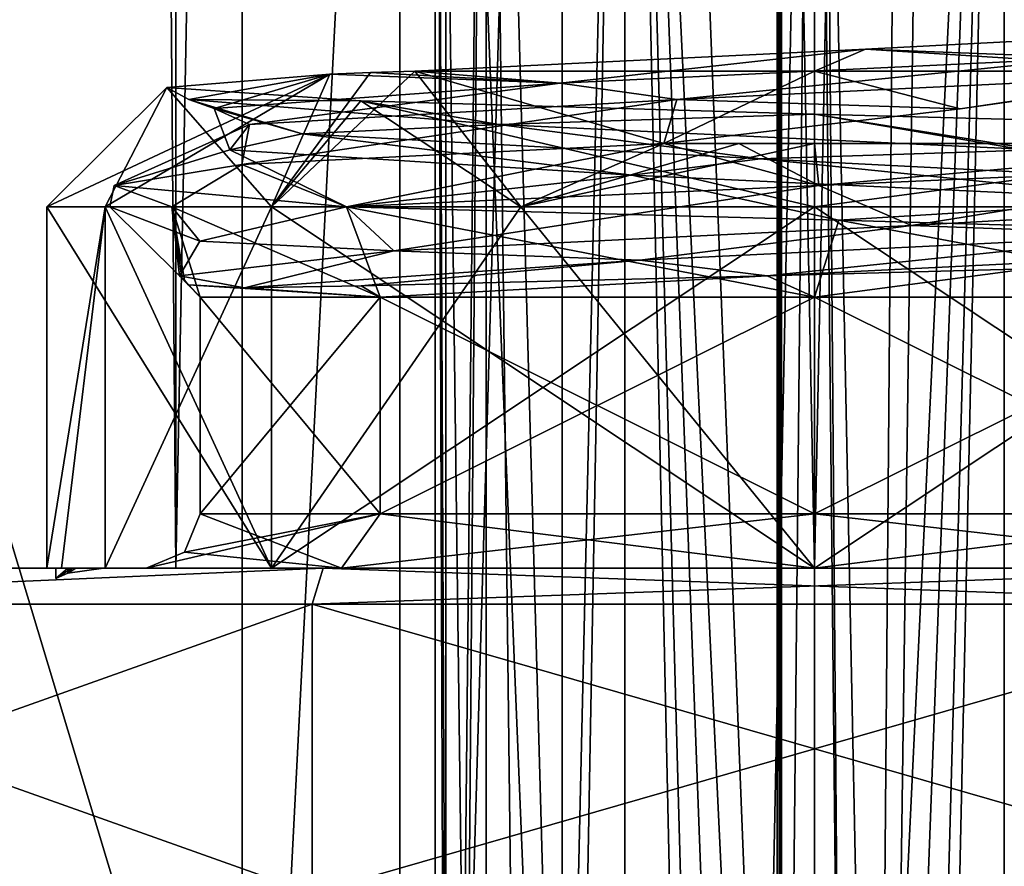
# Model space of a CAD drawing. Header units: millimetres. Extents: x -42 to 70, y 1 to 252.
# Tile 18 of 33: x -4.4 to 1.05, y 35.85 to 40.53. Entities that reach past the tile are written whole.
import ezdxf

# ---------------------------------------------------------------- set-up
doc = ezdxf.new("R2010")
doc.units = ezdxf.units.MM
doc.header["$LTSCALE"] = 65.185185
for name, color, linetype in [('232', 7, 'CONTINUOUS'), ('233', 7, 'CONTINUOUS'), ('234', 7, 'CONTINUOUS'), ('252', 7, 'CONTINUOUS'), ('253', 7, 'CONTINUOUS'), ('263', 7, 'CONTINUOUS'), ('264', 7, 'CONTINUOUS'), ('294', 7, 'CONTINUOUS'), ('295', 7, 'CONTINUOUS'), ('296', 7, 'CONTINUOUS'), ('307', 7, 'CONTINUOUS'), ('308', 7, 'CONTINUOUS'), ('315', 7, 'CONTINUOUS'), ('316', 7, 'CONTINUOUS'), ('321', 7, 'CONTINUOUS'), ('322', 7, 'CONTINUOUS'), ('323', 7, 'CONTINUOUS'), ('324', 7, 'CONTINUOUS'), ('325', 7, 'CONTINUOUS'), ('326', 7, 'CONTINUOUS'), ('327', 7, 'CONTINUOUS'), ('329', 7, 'CONTINUOUS'), ('347', 7, 'CONTINUOUS'), ('348', 7, 'CONTINUOUS'), ('349', 7, 'CONTINUOUS'), ('350', 7, 'CONTINUOUS'), ('366', 7, 'CONTINUOUS'), ('367', 7, 'CONTINUOUS'), ('381', 7, 'CONTINUOUS'), ('387', 7, 'CONTINUOUS'), ('389', 7, 'CONTINUOUS'), ('397', 7, 'CONTINUOUS'), ('398', 7, 'CONTINUOUS'), ('399', 7, 'CONTINUOUS')]:
    doc.layers.add(name, color=color, linetype=linetype)

msp = doc.modelspace()

# ---------------------------------------------------------------- linework, layer by layer
at = {"layer": '232', "linetype": 'CONTINUOUS'}
for points in [[(-2.5916, 39.5, -21.0857), (-0.8344, 39.85, -20.1903), (-3.1693, 39.7333, -21.7272), (-2.5916, 39.5, -21.0857)], [(0.0241, 39.6167, -20.1001), (-0.8344, 39.85, -20.1903), (-2.5916, 39.5, -21.0857), (0.0241, 39.6167, -20.1001)], [(-0.4196, 39.85, -20.1226), (-0.8344, 39.85, -20.1903), (0.0241, 39.6167, -20.1001), (-0.4196, 39.85, -20.1226)], [(0, 39.85, -20.1), (-0.4196, 39.85, -20.1226), (0.0241, 39.6167, -20.1001), (0, 39.85, -20.1)], [(2.6186, 39.85, -21.1098), (0, 39.85, -20.1), (0.0241, 39.6167, -20.1001), (2.6186, 39.85, -21.1098)], [(2.6276, 39.7333, -21.118), (2.6186, 39.85, -21.1098), (0.0241, 39.6167, -20.1001), (2.6276, 39.7333, -21.118)], [(-3.876, 39.6167, -24.4316), (-3.5579, 39.5, -22.4027), (-3.1693, 39.7333, -21.7272), (-3.876, 39.6167, -24.4316)], [(-3.5579, 39.5, -22.4027), (-2.5916, 39.5, -21.0857), (-3.1693, 39.7333, -21.7272), (-3.5579, 39.5, -22.4027)], [(-3.9, 39.5, -24), (-3.5579, 39.5, -22.4027), (-3.876, 39.6167, -24.4316), (-3.9, 39.5, -24)], [(-3.5579, 39.5, -25.5973), (-3.9, 39.5, -24), (-3.876, 39.6167, -24.4316), (-3.5579, 39.5, -25.5973)], [(-2.5916, 39.5, -26.9143), (-3.5579, 39.5, -25.5973), (-3.876, 39.6167, -24.4316), (-2.5916, 39.5, -26.9143)]]:
    msp.add_3dface(points, dxfattribs=at)
at = {"layer": '233', "linetype": 'CONTINUOUS'}
for points in [[(-0.2632, 39.1166, -20.4932), (0, 39, -20.6), (1.1801, 39.1568, -20.6447), (-0.2632, 39.1166, -20.4932)], [(0, 39, -20.6), (2.4042, 39, -21.5959), (1.1801, 39.1568, -20.6447), (0, 39, -20.6)], [(-2.5096, 39.0628, -21.614), (-2.4042, 39, -21.5959), (-0.2632, 39.1166, -20.4932), (-2.5096, 39.0628, -21.614)], [(-2.4042, 39, -21.5959), (0, 39, -20.6), (-0.2632, 39.1166, -20.4932), (-2.4042, 39, -21.5959)], [(-3.4, 39, -24), (-2.4042, 39, -21.5959), (-3.4671, 39.0671, -24), (-3.4, 39, -24)], [(-3.4671, 39.0671, -24), (-2.4042, 39, -21.5959), (-3.1551, 39.0509, -22.6022), (-3.4671, 39.0671, -24)], [(-3.1551, 39.0509, -22.6022), (-2.4042, 39, -21.5959), (-2.5096, 39.0628, -21.614), (-3.1551, 39.0509, -22.6022)]]:
    msp.add_3dface(points, dxfattribs=at)
at = {"layer": '234', "linetype": 'CONTINUOUS'}
for points in [[(-2.4042, 39, -21.5959), (-3.4, 39, -24), (-2.4042, 37.8, -21.5958), (-2.4042, 39, -21.5959)], [(-3.4, 39, -24), (-3.4, 37.8, -24), (-2.4042, 37.8, -21.5958), (-3.4, 39, -24)], [(0, 39, -20.6), (-2.4042, 39, -21.5959), (0, 37.8, -20.6), (0, 39, -20.6)], [(0, 37.8, -20.6), (-2.4042, 39, -21.5959), (-2.4042, 37.8, -21.5958), (0, 37.8, -20.6)], [(2.4042, 39, -21.5959), (0, 39, -20.6), (2.4042, 37.8, -21.5958), (2.4042, 39, -21.5959)], [(2.4042, 37.8, -21.5958), (0, 39, -20.6), (0, 37.8, -20.6), (2.4042, 37.8, -21.5958)]]:
    msp.add_3dface(points, dxfattribs=at)
at = {"layer": '252', "linetype": 'CONTINUOUS'}
for points in [[(-3.5579, 39.5, -22.4027), (-3.9, 39.5, -24), (-3.4028, 39.3095, -22.5232), (-3.5579, 39.5, -22.4027)], [(-3.9, 39.5, -24), (-3.5579, 39.5, -25.5973), (-3.515, 39.1166, -24.1065), (-3.9, 39.5, -24)], [(-3.4028, 39.3095, -22.5232), (-3.9, 39.5, -24), (-3.515, 39.1166, -24.1065), (-3.4028, 39.3095, -22.5232)], [(-2.5916, 39.5, -21.0857), (-3.5579, 39.5, -22.4027), (-3.4028, 39.3095, -22.5232), (-2.5916, 39.5, -21.0857)], [(-3.5579, 39.5, -25.5973), (-2.5916, 39.5, -26.9143), (-2.4042, 39, -26.4041), (-3.5579, 39.5, -25.5973)], [(-3.5579, 39.5, -25.5973), (-3.4, 39, -24), (-3.4875, 39.0936, -24.2055), (-3.5579, 39.5, -25.5973)], [(-3.4, 39, -24), (-3.5579, 39.5, -25.5973), (-2.4042, 39, -26.4041), (-3.4, 39, -24)], [(-3.515, 39.1166, -24.1065), (-3.5579, 39.5, -25.5973), (-3.5021, 39.1063, -24.1729), (-3.515, 39.1166, -24.1065)], [(-3.5021, 39.1063, -24.1729), (-3.5579, 39.5, -25.5973), (-3.4875, 39.0936, -24.2055), (-3.5021, 39.1063, -24.1729)], [(-2.4042, 39, -26.4041), (-2.5916, 39.5, -26.9143), (0, 39, -27.4), (-2.4042, 39, -26.4041)], [(0, 39, -27.4), (-2.5916, 39.5, -26.9143), (0.1349, 39.4259, -27.8235), (0, 39, -27.4)], [(2.4042, 39, -26.4041), (0, 39, -27.4), (0.1349, 39.4259, -27.8235), (2.4042, 39, -26.4041)], [(2.6941, 39.3514, -26.6106), (2.4042, 39, -26.4041), (0.1349, 39.4259, -27.8235), (2.6941, 39.3514, -26.6106)], [(-3.4875, 39.0936, -24.2055), (-3.4, 39, -24), (-3.4776, 39.0819, -24.1737), (-3.4875, 39.0936, -24.2055)], [(-3.4776, 39.0819, -24.1737), (-3.4, 39, -24), (-3.4726, 39.0743, -24.1096), (-3.4776, 39.0819, -24.1737)], [(-3.4, 39, -24), (-3.4671, 39.0671, -24), (-3.4726, 39.0743, -24.1096), (-3.4, 39, -24)]]:
    msp.add_3dface(points, dxfattribs=at)
at = {"layer": '253', "linetype": 'CONTINUOUS'}
for points in [[(-3.4, 37.8, -24), (-3.4, 39, -24), (-2.4042, 39, -26.4041), (-3.4, 37.8, -24)], [(-3.4, 37.8, -24), (-2.4042, 39, -26.4041), (-2.4042, 37.8, -26.4042), (-3.4, 37.8, -24)], [(-2.4042, 39, -26.4041), (0, 39, -27.4), (-2.4042, 37.8, -26.4042), (-2.4042, 39, -26.4041)], [(-2.4042, 37.8, -26.4042), (0, 39, -27.4), (0, 37.8, -27.4), (-2.4042, 37.8, -26.4042)], [(0, 39, -27.4), (2.4042, 39, -26.4041), (0, 37.8, -27.4), (0, 39, -27.4)], [(0, 37.8, -27.4), (2.4042, 39, -26.4041), (2.4042, 37.8, -26.4042), (0, 37.8, -27.4)]]:
    msp.add_3dface(points, dxfattribs=at)
at = {"layer": '263', "linetype": 'CONTINUOUS'}
for points in [[(-2, 25, -24.6403), (-1.8186, 25, -25.05), (-2.1, 47, -24), (-2, 25, -24.6403)], [(-2.1, 47, -24), (-1.8186, 25, -25.05), (-1.8186, 47, -25.05), (-2.1, 47, -24)], [(-2, 19.5, -24.6403), (-2, 25, -24.6403), (-2.1, 47, -24), (-2, 19.5, -24.6403)], [(-2.1, 19.5, -24), (-2, 19.5, -24.6403), (-2.1, 47, -24), (-2.1, 19.5, -24)], [(-2, 25, -23.3597), (-2.1, 19.5, -24), (-1.8186, 47, -22.95), (-2, 25, -23.3597)], [(-1.8186, 47, -22.95), (-2.1, 19.5, -24), (-2.1, 47, -24), (-1.8186, 47, -22.95)], [(-1.8186, 25, -22.95), (-2, 25, -23.3597), (-1.8186, 47, -22.95), (-1.8186, 25, -22.95)], [(-1.5545, 25, -25.4119), (-1.05, 19.5, -25.8187), (-1.8186, 47, -25.05), (-1.5545, 25, -25.4119)], [(-1.8186, 47, -25.05), (-1.05, 19.5, -25.8187), (-1.0499, 47, -25.8187), (-1.8186, 47, -25.05)], [(-1.8186, 25, -25.05), (-1.5545, 25, -25.4119), (-1.8186, 47, -25.05), (-1.8186, 25, -25.05)], [(-1.5545, 25, -22.5881), (-1.8186, 25, -22.95), (-1.8186, 47, -22.95), (-1.5545, 25, -22.5881)], [(-1.0499, 47, -22.1813), (-1.5545, 25, -22.5881), (-1.8186, 47, -22.95), (-1.0499, 47, -22.1813)], [(-1.5545, 19.5, -22.5881), (-1.5545, 25, -22.5881), (-1.0499, 47, -22.1813), (-1.5545, 19.5, -22.5881)], [(-1.05, 19.5, -22.1813), (-1.5545, 19.5, -22.5881), (-1.0499, 47, -22.1813), (-1.05, 19.5, -22.1813)], [(-1.05, 19.5, -25.8187), (-0.4455, 19.5, -26.0522), (-1.0499, 47, -25.8187), (-1.05, 19.5, -25.8187)], [(-0.4455, 25, -21.9478), (-1.05, 19.5, -22.1813), (-1.0499, 47, -22.1813), (-0.4455, 25, -21.9478)], [(-0.224, 25, -26.088), (0, 25, -26.1), (-1.0499, 47, -25.8187), (-0.224, 25, -26.088)], [(-1.0499, 47, -25.8187), (0, 25, -26.1), (0, 47, -26.1), (-1.0499, 47, -25.8187)], [(-0.4455, 25, -26.0522), (-0.224, 25, -26.088), (-1.0499, 47, -25.8187), (-0.4455, 25, -26.0522)], [(-0.4455, 19.5, -26.0522), (-0.4455, 25, -26.0522), (-1.0499, 47, -25.8187), (-0.4455, 19.5, -26.0522)], [(0, 47, -21.9), (-0.4455, 25, -21.9478), (-1.0499, 47, -22.1813), (0, 47, -21.9)], [(-0.224, 25, -21.912), (-0.4455, 25, -21.9478), (0, 47, -21.9), (-0.224, 25, -21.912)], [(0, 25, -21.9), (-0.224, 25, -21.912), (0, 47, -21.9), (0, 25, -21.9)]]:
    msp.add_3dface(points, dxfattribs=at)
at = {"layer": '264', "linetype": 'CONTINUOUS'}
for points in [[(0, 47, -26.1), (0, 25, -26.1), (0.224, 25, -26.088), (0, 47, -26.1)], [(0, 25, -21.9), (0, 47, -21.9), (1.0499, 47, -22.1813), (0, 25, -21.9)], [(0.224, 25, -21.912), (0, 25, -21.9), (1.0499, 47, -22.1813), (0.224, 25, -21.912)], [(0.4455, 25, -26.0522), (0, 47, -26.1), (0.224, 25, -26.088), (0.4455, 25, -26.0522)], [(0, 47, -26.1), (0.4455, 25, -26.0522), (1.0499, 47, -25.8187), (0, 47, -26.1)], [(0.4455, 25, -21.9478), (0.224, 25, -21.912), (1.0499, 47, -22.1813), (0.4455, 25, -21.9478)], [(0.4455, 19.5, -21.9478), (0.4455, 25, -21.9478), (1.0499, 47, -22.1813), (0.4455, 19.5, -21.9478)], [(1.05, 19.5, -22.1813), (0.4455, 19.5, -21.9478), (1.0499, 47, -22.1813), (1.05, 19.5, -22.1813)], [(0.4455, 25, -26.0522), (1.05, 19.5, -25.8187), (1.0499, 47, -25.8187), (0.4455, 25, -26.0522)], [(1.8186, 47, -22.95), (1.05, 19.5, -22.1813), (1.0499, 47, -22.1813), (1.8186, 47, -22.95)]]:
    msp.add_3dface(points, dxfattribs=at)
at = {"layer": '294', "linetype": 'CONTINUOUS'}
for points in [[(-7.1212, 37.5, -29.1699), (-8.8, 37.5, -24), (-3.5355, 37.5, -27.5355), (-7.1212, 37.5, -29.1699)], [(-3.5355, 37.5, -27.5355), (-8.8, 37.5, -24), (-5, 37.5, -24), (-3.5355, 37.5, -27.5355)], [(-2.7203, 37.5, -32.369), (-7.1212, 37.5, -29.1699), (2.7203, 37.5, -32.369), (-2.7203, 37.5, -32.369)], [(2.7203, 37.5, -32.369), (-7.1212, 37.5, -29.1699), (7.1212, 37.5, -29.1699), (2.7203, 37.5, -32.369)], [(7.1212, 37.5, -29.1699), (-7.1212, 37.5, -29.1699), (0, 37.5, -29), (7.1212, 37.5, -29.1699)], [(0, 37.5, -29), (-7.1212, 37.5, -29.1699), (-3.5355, 37.5, -27.5355), (0, 37.5, -29)], [(-2.7203, 37.5, -15.631), (7.1212, 37.5, -18.8301), (-7.1212, 37.5, -18.8301), (-2.7203, 37.5, -15.631)], [(-7.1212, 37.5, -18.8301), (7.1212, 37.5, -18.8301), (0, 37.5, -19), (-7.1212, 37.5, -18.8301)], [(-7.1212, 37.5, -18.8301), (0, 37.5, -19), (-3.5355, 37.5, -20.4645), (-7.1212, 37.5, -18.8301)], [(-5, 37.5, -24), (-7.1212, 37.5, -18.8301), (-3.5355, 37.5, -20.4645), (-5, 37.5, -24)], [(2.7203, 37.5, -15.631), (7.1212, 37.5, -18.8301), (-2.7203, 37.5, -15.631), (2.7203, 37.5, -15.631)], [(3.5355, 37.5, -27.5355), (7.1212, 37.5, -29.1699), (0, 37.5, -29), (3.5355, 37.5, -27.5355)], [(0, 37.5, -19), (7.1212, 37.5, -18.8301), (3.5355, 37.5, -20.4645), (0, 37.5, -19)]]:
    msp.add_3dface(points, dxfattribs=at)
at = {"layer": '295', "linetype": 'CONTINUOUS'}
for points in [[(-7.2812, 35.7, -18.7099), (-2.7812, 35.7, -15.4405), (-7.2812, 37.3, -18.7099), (-7.2812, 35.7, -18.7099)], [(-7.2812, 37.3, -18.7099), (-2.7812, 35.7, -15.4405), (-2.7812, 37.3, -15.4405), (-7.2812, 37.3, -18.7099)], [(-2.7812, 35.7, -15.4405), (2.7812, 35.7, -15.4405), (-2.7812, 37.3, -15.4405), (-2.7812, 35.7, -15.4405)], [(-2.7812, 37.3, -15.4405), (2.7812, 35.7, -15.4405), (2.7812, 37.3, -15.4405), (-2.7812, 37.3, -15.4405)]]:
    msp.add_3dface(points, dxfattribs=at)
at = {"layer": '296', "linetype": 'CONTINUOUS'}
for points in [[(-2.7812, 35.7, -32.5595), (-7.2812, 35.7, -29.2901), (-2.7812, 37.3, -32.5595), (-2.7812, 35.7, -32.5595)], [(-2.7812, 37.3, -32.5595), (-7.2812, 35.7, -29.2901), (-7.2812, 37.3, -29.2901), (-2.7812, 37.3, -32.5595)], [(2.7812, 35.7, -32.5595), (-2.7812, 35.7, -32.5595), (2.7812, 37.3, -32.5595), (2.7812, 35.7, -32.5595)], [(2.7812, 37.3, -32.5595), (-2.7812, 35.7, -32.5595), (-2.7812, 37.3, -32.5595), (2.7812, 37.3, -32.5595)]]:
    msp.add_3dface(points, dxfattribs=at)
at = {"layer": '307', "linetype": 'CONTINUOUS'}
for points in [[(-3.4879, 37.5879, -24), (-2.4042, 37.8, -26.4042), (-3.7, 37.5, -24), (-3.4879, 37.5879, -24)], [(-3.7, 37.5, -24), (-2.4042, 37.8, -26.4042), (-2.6179, 37.5, -26.6147), (-3.7, 37.5, -24)], [(-3.4, 37.8, -24), (-2.4042, 37.8, -26.4042), (-3.4879, 37.5879, -24), (-3.4, 37.8, -24)], [(-2.4042, 37.8, -26.4042), (0, 37.8, -27.4), (-2.6179, 37.5, -26.6147), (-2.4042, 37.8, -26.4042)], [(-2.6179, 37.5, -26.6147), (0, 37.8, -27.4), (0, 37.5, -27.7), (-2.6179, 37.5, -26.6147)], [(0, 37.8, -27.4), (2.4042, 37.8, -26.4042), (0, 37.5, -27.7), (0, 37.8, -27.4)], [(0, 37.5, -27.7), (2.4042, 37.8, -26.4042), (2.6179, 37.5, -26.6147), (0, 37.5, -27.7)]]:
    msp.add_3dface(points, dxfattribs=at)
at = {"layer": '308', "linetype": 'CONTINUOUS'}
for points in [[(-3.4, 37.8, -24), (-3.4879, 37.5879, -24), (-2.6179, 37.5, -21.3853), (-3.4, 37.8, -24)], [(-2.4042, 37.8, -21.5958), (-3.4, 37.8, -24), (-2.6179, 37.5, -21.3853), (-2.4042, 37.8, -21.5958)], [(0, 37.5, -20.3), (-2.4042, 37.8, -21.5958), (-2.6179, 37.5, -21.3853), (0, 37.5, -20.3)], [(0, 37.8, -20.6), (-2.4042, 37.8, -21.5958), (0, 37.5, -20.3), (0, 37.8, -20.6)], [(2.4042, 37.8, -21.5958), (0, 37.8, -20.6), (2.6179, 37.5, -21.3853), (2.4042, 37.8, -21.5958)], [(2.6179, 37.5, -21.3853), (0, 37.8, -20.6), (0, 37.5, -20.3), (2.6179, 37.5, -21.3853)], [(-3.4879, 37.5879, -24), (-3.7, 37.5, -24), (-2.6179, 37.5, -21.3853), (-3.4879, 37.5879, -24)]]:
    msp.add_3dface(points, dxfattribs=at)
at = {"layer": '315', "linetype": 'CONTINUOUS'}
for points in [[(-2.7203, 37.5, -15.631), (-7.1212, 37.5, -18.8301), (-7.2812, 37.3, -18.7099), (-2.7203, 37.5, -15.631)], [(-2.7203, 37.5, -15.631), (-7.2812, 37.3, -18.7099), (-2.7812, 37.3, -15.4405), (-2.7203, 37.5, -15.631)], [(-2.7203, 37.5, -15.631), (-2.7812, 37.3, -15.4405), (2.7812, 37.3, -15.4405), (-2.7203, 37.5, -15.631)], [(2.7203, 37.5, -15.631), (-2.7203, 37.5, -15.631), (2.7812, 37.3, -15.4405), (2.7203, 37.5, -15.631)]]:
    msp.add_3dface(points, dxfattribs=at)
at = {"layer": '316', "linetype": 'CONTINUOUS'}
for points in [[(-7.1212, 37.5, -29.1699), (-2.7203, 37.5, -32.369), (-7.2812, 37.3, -29.2901), (-7.1212, 37.5, -29.1699)], [(-2.7203, 37.5, -32.369), (-2.7812, 37.3, -32.5595), (-7.2812, 37.3, -29.2901), (-2.7203, 37.5, -32.369)], [(-2.7203, 37.5, -32.369), (2.7203, 37.5, -32.369), (-2.7812, 37.3, -32.5595), (-2.7203, 37.5, -32.369)], [(2.7203, 37.5, -32.369), (2.7812, 37.3, -32.5595), (-2.7812, 37.3, -32.5595), (2.7203, 37.5, -32.369)]]:
    msp.add_3dface(points, dxfattribs=at)
at = {"layer": '321', "linetype": 'CONTINUOUS'}
msp.add_3dface([(-4.2, 37.4432, -24), (-4.1108, 37.5, -24), (-4.2, 37.5, -24), (-4.2, 37.4432, -24)], dxfattribs=at)
at = {"layer": '322', "linetype": 'CONTINUOUS'}
for points in [[(2.1522, 40.2334, -21.2189), (-0.7622, 40.0938, -20.567), (0.8053, 40.0405, -20.379), (2.1522, 40.2334, -21.2189)], [(-3.1693, 39.7333, -21.7272), (-0.8344, 39.85, -20.1903), (-0.7622, 40.0938, -20.567), (-3.1693, 39.7333, -21.7272)], [(-3.127, 39.9542, -22.391), (-3.1693, 39.7333, -21.7272), (-0.7622, 40.0938, -20.567), (-3.127, 39.9542, -22.391)], [(-0.7622, 40.0938, -20.567), (-0.8344, 39.85, -20.1903), (0.8053, 40.0405, -20.379), (-0.7622, 40.0938, -20.567)], [(-3.876, 39.6167, -24.4316), (-3.1693, 39.7333, -21.7272), (-3.127, 39.9542, -22.391), (-3.876, 39.6167, -24.4316)], [(-3.2365, 39.8146, -25.3755), (-3.876, 39.6167, -24.4316), (-3.127, 39.9542, -22.391), (-3.2365, 39.8146, -25.3755)], [(-2.5916, 39.5, -26.9143), (-3.876, 39.6167, -24.4316), (-3.2365, 39.8146, -25.3755), (-2.5916, 39.5, -26.9143)], [(-1.0118, 39.675, -27.3679), (-2.5916, 39.5, -26.9143), (-3.2365, 39.8146, -25.3755), (-1.0118, 39.675, -27.3679)], [(0.1349, 39.4259, -27.8235), (-2.5916, 39.5, -26.9143), (-1.0118, 39.675, -27.3679), (0.1349, 39.4259, -27.8235)], [(1.9426, 39.5354, -26.9314), (0.1349, 39.4259, -27.8235), (-1.0118, 39.675, -27.3679), (1.9426, 39.5354, -26.9314)], [(2.6941, 39.3514, -26.6106), (0.1349, 39.4259, -27.8235), (1.9426, 39.5354, -26.9314), (2.6941, 39.3514, -26.6106)], [(-0.2632, 39.1166, -20.4932), (1.1801, 39.1568, -20.6447), (2.528, 39.2562, -21.5554), (-0.2632, 39.1166, -20.4932)]]:
    msp.add_3dface(points, dxfattribs=at)
at = {"layer": '323', "linetype": 'CONTINUOUS'}
for points in [[(-4.2, 37.4432, -24), (-4.2, 37.5, -24), (-4.1333, 37.5, -23.2545), (-4.2, 37.4432, -24)], [(-4.1333, 37.4716, -23.2545), (-4.2, 37.4432, -24), (-4.1333, 37.5, -23.2545), (-4.1333, 37.4716, -23.2545)], [(-3.9353, 37.5, -22.5326), (-4.1333, 37.4716, -23.2545), (-4.1333, 37.5, -23.2545), (-3.9353, 37.5, -22.5326)]]:
    msp.add_3dface(points, dxfattribs=at)
at = {"layer": '324', "linetype": 'CONTINUOUS'}
for points in [[(-2.6823, 40.2334, -21.7258), (-3.5845, 40.1592, -24.2128), (-3.4636, 40.0938, -24.6083), (-2.6823, 40.2334, -21.7258)], [(-3.5845, 40.1592, -24.2128), (-2.5113, 40.0857, -26.6684), (-3.4636, 40.0938, -24.6083), (-3.5845, 40.1592, -24.2128)], [(-3.4636, 40.0938, -24.6083), (-2.5113, 40.0857, -26.6684), (-1.7469, 39.9542, -27.0521), (-3.4636, 40.0938, -24.6083)], [(-2.5113, 40.0857, -26.6684), (0, 40.0123, -27.7377), (-1.7469, 39.9542, -27.0521), (-2.5113, 40.0857, -26.6684)], [(-1.7469, 39.9542, -27.0521), (0, 40.0123, -27.7377), (1.2297, 39.8146, -27.2946), (-1.7469, 39.9542, -27.0521)], [(1.2297, 39.8146, -27.2946), (0, 40.0123, -27.7377), (1.5366, 39.9716, -27.4519), (1.2297, 39.8146, -27.2946)], [(2.6276, 39.7333, -21.118), (0.0241, 39.6167, -20.1001), (0.5363, 39.3958, -20.5245), (2.6276, 39.7333, -21.118)], [(3.0151, 39.5354, -22.1901), (2.6276, 39.7333, -21.118), (0.5363, 39.3958, -20.5245), (3.0151, 39.5354, -22.1901)], [(0.0241, 39.6167, -20.1001), (-2.5916, 39.5, -21.0857), (-2.3293, 39.2562, -21.3655), (0.0241, 39.6167, -20.1001)], [(0.5363, 39.3958, -20.5245), (0.0241, 39.6167, -20.1001), (-2.3293, 39.2562, -21.3655), (0.5363, 39.3958, -20.5245)], [(-2.5916, 39.5, -21.0857), (-3.4028, 39.3095, -22.5232), (-2.3293, 39.2562, -21.3655), (-2.5916, 39.5, -21.0857)], [(-3.4028, 39.3095, -22.5232), (-3.515, 39.1166, -24.1065), (-2.3293, 39.2562, -21.3655), (-3.4028, 39.3095, -22.5232)]]:
    msp.add_3dface(points, dxfattribs=at)
at = {"layer": '325', "linetype": 'CONTINUOUS'}
for points in [[(0.2819, 40.3718, -20.5114), (1.5254, 40.3229, -20.9055), (2.6199, 40.4936, -21.6792), (0.2819, 40.3718, -20.5114)], [(-2.2132, 40.25, -21.2886), (-1.4073, 40.1831, -20.8501), (0.2819, 40.3718, -20.5114), (-2.2132, 40.25, -21.2886)], [(-1.4073, 40.1831, -20.8501), (1.5254, 40.3229, -20.9055), (0.2819, 40.3718, -20.5114), (-1.4073, 40.1831, -20.8501)], [(-0.7622, 40.0938, -20.567), (1.5254, 40.3229, -20.9055), (-1.4073, 40.1831, -20.8501), (-0.7622, 40.0938, -20.567)], [(-0.7622, 40.0938, -20.567), (2.1522, 40.2334, -21.2189), (1.5254, 40.3229, -20.9055), (-0.7622, 40.0938, -20.567)], [(-2.6823, 40.2334, -21.7258), (-3.4636, 40.0938, -24.6083), (-3.3227, 40.0434, -23.0715), (-2.6823, 40.2334, -21.7258)], [(-1.4073, 40.1831, -20.8501), (-2.6823, 40.2334, -21.7258), (-3.3227, 40.0434, -23.0715), (-1.4073, 40.1831, -20.8501)], [(-2.6823, 40.2334, -21.7258), (-1.4073, 40.1831, -20.8501), (-2.4576, 40.242, -21.4967), (-2.6823, 40.2334, -21.7258)], [(-2.4576, 40.242, -21.4967), (-1.4073, 40.1831, -20.8501), (-2.2132, 40.25, -21.2886), (-2.4576, 40.242, -21.4967)], [(-3.127, 39.9542, -22.391), (-1.4073, 40.1831, -20.8501), (-3.3227, 40.0434, -23.0715), (-3.127, 39.9542, -22.391)], [(-3.127, 39.9542, -22.391), (-0.7622, 40.0938, -20.567), (-1.4073, 40.1831, -20.8501), (-3.127, 39.9542, -22.391)], [(-3.4636, 40.0938, -24.6083), (-1.7469, 39.9542, -27.0521), (-2.8364, 39.9036, -25.964), (-3.4636, 40.0938, -24.6083)], [(-3.3227, 40.0434, -23.0715), (-3.4636, 40.0938, -24.6083), (-2.8364, 39.9036, -25.964), (-3.3227, 40.0434, -23.0715)], [(-3.2365, 39.8146, -25.3755), (-3.127, 39.9542, -22.391), (-3.3227, 40.0434, -23.0715), (-3.2365, 39.8146, -25.3755)], [(-3.2365, 39.8146, -25.3755), (-3.3227, 40.0434, -23.0715), (-2.8364, 39.9036, -25.964), (-3.2365, 39.8146, -25.3755)], [(-2.8364, 39.9036, -25.964), (-1.7469, 39.9542, -27.0521), (-0.2999, 39.7639, -27.4369), (-2.8364, 39.9036, -25.964)], [(-1.7469, 39.9542, -27.0521), (1.2297, 39.8146, -27.2946), (-0.2999, 39.7639, -27.4369), (-1.7469, 39.9542, -27.0521)], [(-1.0118, 39.675, -27.3679), (-3.2365, 39.8146, -25.3755), (-2.8364, 39.9036, -25.964), (-1.0118, 39.675, -27.3679)], [(-1.0118, 39.675, -27.3679), (-2.8364, 39.9036, -25.964), (-0.2999, 39.7639, -27.4369), (-1.0118, 39.675, -27.3679)], [(-0.2999, 39.7639, -27.4369), (1.2297, 39.8146, -27.2946), (2.4534, 39.6241, -26.4256), (-0.2999, 39.7639, -27.4369)], [(1.9426, 39.5354, -26.9314), (-1.0118, 39.675, -27.3679), (-0.2999, 39.7639, -27.4369), (1.9426, 39.5354, -26.9314)], [(1.9426, 39.5354, -26.9314), (-0.2999, 39.7639, -27.4369), (2.4534, 39.6241, -26.4256), (1.9426, 39.5354, -26.9314)], [(3.0151, 39.5354, -22.1901), (0.5363, 39.3958, -20.5245), (1.9315, 39.3446, -21.1414), (3.0151, 39.5354, -22.1901)], [(0.5363, 39.3958, -20.5245), (-2.3293, 39.2562, -21.3655), (-0.9664, 39.2048, -20.6881), (0.5363, 39.3958, -20.5245)], [(1.9315, 39.3446, -21.1414), (0.5363, 39.3958, -20.5245), (-0.9664, 39.2048, -20.6881), (1.9315, 39.3446, -21.1414)], [(-0.2632, 39.1166, -20.4932), (1.9315, 39.3446, -21.1414), (-0.9664, 39.2048, -20.6881), (-0.2632, 39.1166, -20.4932)], [(-0.2632, 39.1166, -20.4932), (2.528, 39.2562, -21.5554), (1.9315, 39.3446, -21.1414), (-0.2632, 39.1166, -20.4932)], [(-3.515, 39.1166, -24.1065), (-3.1551, 39.0509, -22.6022), (-2.3293, 39.2562, -21.3655), (-3.515, 39.1166, -24.1065)], [(-2.3293, 39.2562, -21.3655), (-3.1551, 39.0509, -22.6022), (-0.9664, 39.2048, -20.6881), (-2.3293, 39.2562, -21.3655)], [(-3.1551, 39.0509, -22.6022), (-2.5096, 39.0628, -21.614), (-0.9664, 39.2048, -20.6881), (-3.1551, 39.0509, -22.6022)], [(-2.5096, 39.0628, -21.614), (-0.2632, 39.1166, -20.4932), (-0.9664, 39.2048, -20.6881), (-2.5096, 39.0628, -21.614)], [(-3.4671, 39.0671, -24), (-3.1551, 39.0509, -22.6022), (-3.515, 39.1166, -24.1065), (-3.4671, 39.0671, -24)], [(-3.4671, 39.0671, -24), (-3.515, 39.1166, -24.1065), (-3.4726, 39.0743, -24.1096), (-3.4671, 39.0671, -24)], [(-3.515, 39.1166, -24.1065), (-3.5021, 39.1063, -24.1729), (-3.4726, 39.0743, -24.1096), (-3.515, 39.1166, -24.1065)], [(-3.5021, 39.1063, -24.1729), (-3.4875, 39.0936, -24.2055), (-3.4776, 39.0819, -24.1737), (-3.5021, 39.1063, -24.1729)], [(-3.5021, 39.1063, -24.1729), (-3.4776, 39.0819, -24.1737), (-3.4726, 39.0743, -24.1096), (-3.5021, 39.1063, -24.1729)]]:
    msp.add_3dface(points, dxfattribs=at)
at = {"layer": '326', "linetype": 'CONTINUOUS'}
for points in [[(0, 37.5, -19), (3.5355, 37.5, -20.4645), (0, 217.5, -19), (0, 37.5, -19)], [(0, 217.5, -19), (3.5355, 37.5, -20.4645), (3.5355, 217.5, -20.4645), (0, 217.5, -19)], [(3.5355, 37.5, -27.5355), (0, 37.5, -29), (3.5355, 217.5, -27.5355), (3.5355, 37.5, -27.5355)], [(3.5355, 217.5, -27.5355), (0, 37.5, -29), (0, 217.5, -29), (3.5355, 217.5, -27.5355)]]:
    msp.add_3dface(points, dxfattribs=at)
at = {"layer": '327', "linetype": 'CONTINUOUS'}
for points in [[(-3.5355, 37.5, -27.5355), (-5, 37.5, -24), (-3.5355, 217.5, -27.5355), (-3.5355, 37.5, -27.5355)], [(-5, 37.5, -24), (-3.5355, 37.5, -20.4645), (-5, 217.5, -24), (-5, 37.5, -24)], [(-3.5355, 217.5, -27.5355), (-5, 37.5, -24), (-5, 217.5, -24), (-3.5355, 217.5, -27.5355)], [(-5, 217.5, -24), (-3.5355, 37.5, -20.4645), (-3.5355, 217.5, -20.4645), (-5, 217.5, -24)], [(-3.5355, 37.5, -20.4645), (0, 37.5, -19), (-3.5355, 217.5, -20.4645), (-3.5355, 37.5, -20.4645)], [(0, 37.5, -19), (0, 217.5, -19), (-3.5355, 217.5, -20.4645), (0, 37.5, -19)], [(0, 37.5, -29), (-3.5355, 37.5, -27.5355), (0, 217.5, -29), (0, 37.5, -29)], [(0, 217.5, -29), (-3.5355, 37.5, -27.5355), (-3.5355, 217.5, -27.5355), (0, 217.5, -29)]]:
    msp.add_3dface(points, dxfattribs=at)
at = {"layer": '329', "linetype": 'CONTINUOUS'}
for points in [[(0.2819, 40.3718, -20.5114), (2.6199, 40.4936, -21.6792), (2.2132, 40.25, -21.2886), (0.2819, 40.3718, -20.5114)], [(-2.2132, 40.25, -21.2886), (0.2819, 40.3718, -20.5114), (0, 40.25, -20.5), (-2.2132, 40.25, -21.2886)], [(0.2819, 40.3718, -20.5114), (2.2132, 40.25, -21.2886), (0, 40.25, -20.5), (0.2819, 40.3718, -20.5114)]]:
    msp.add_3dface(points, dxfattribs=at)
at = {"layer": '347', "linetype": 'CONTINUOUS'}
for points in [[(-4.25, 37.5, -24), (-3.0052, 37.5, -27.0052), (-4.25, 39.5, -24), (-4.25, 37.5, -24)], [(-4.25, 39.5, -24), (-3.0052, 37.5, -27.0052), (-3.9266, 39.5, -25.626), (-4.25, 39.5, -24)], [(-4.1683, 37.5, -23.1708), (-4.25, 37.5, -24), (-3.9266, 39.5, -22.374), (-4.1683, 37.5, -23.1708)], [(-3.9266, 39.5, -22.374), (-4.25, 37.5, -24), (-4.25, 39.5, -24), (-3.9266, 39.5, -22.374)], [(-3.9265, 37.5, -22.3735), (-4.1683, 37.5, -23.1708), (-3.9266, 39.5, -22.374), (-3.9265, 37.5, -22.3735)], [(-3.9266, 39.5, -25.626), (-3.0052, 37.5, -27.0052), (-3.0052, 39.5, -27.0052), (-3.9266, 39.5, -25.626)], [(-3.0052, 39.5, -20.9948), (-3.9265, 37.5, -22.3735), (-3.9266, 39.5, -22.374), (-3.0052, 39.5, -20.9948)], [(-3.0052, 37.5, -20.9948), (-3.9265, 37.5, -22.3735), (-3.0052, 39.5, -20.9948), (-3.0052, 37.5, -20.9948)], [(-3.0052, 37.5, -27.0052), (0, 37.5, -28.25), (-3.0052, 39.5, -27.0052), (-3.0052, 37.5, -27.0052)], [(-3.0052, 39.5, -27.0052), (0, 37.5, -28.25), (-1.626, 39.5, -27.9266), (-3.0052, 39.5, -27.0052)], [(0, 37.5, -19.75), (-3.0052, 37.5, -20.9948), (0, 39.5, -19.75), (0, 37.5, -19.75)], [(0, 39.5, -19.75), (-3.0052, 37.5, -20.9948), (-1.626, 39.5, -20.0734), (0, 39.5, -19.75)], [(-1.626, 39.5, -20.0734), (-3.0052, 37.5, -20.9948), (-3.0052, 39.5, -20.9948), (-1.626, 39.5, -20.0734)], [(-1.626, 39.5, -27.9266), (0, 37.5, -28.25), (0, 39.5, -28.25), (-1.626, 39.5, -27.9266)]]:
    msp.add_3dface(points, dxfattribs=at)
at = {"layer": '348', "linetype": 'CONTINUOUS'}
for points in [[(-3.5845, 40.1592, -24.2128), (-2.6823, 40.2334, -21.7258), (-4.25, 39.5, -24), (-3.5845, 40.1592, -24.2128)], [(-2.6823, 40.2334, -21.7258), (-3.9266, 39.5, -22.374), (-4.25, 39.5, -24), (-2.6823, 40.2334, -21.7258)], [(-2.6823, 40.2334, -21.7258), (-3.0052, 39.5, -20.9948), (-3.9266, 39.5, -22.374), (-2.6823, 40.2334, -21.7258)], [(-2.4576, 40.242, -21.4967), (-2.2132, 40.25, -21.2886), (-3.0052, 39.5, -20.9948), (-2.4576, 40.242, -21.4967)], [(-2.2132, 40.25, -21.2886), (-1.626, 39.5, -20.0734), (-3.0052, 39.5, -20.9948), (-2.2132, 40.25, -21.2886)], [(-2.6823, 40.2334, -21.7258), (-2.4576, 40.242, -21.4967), (-3.0052, 39.5, -20.9948), (-2.6823, 40.2334, -21.7258)], [(-0.8344, 39.85, -20.1903), (-2.2132, 40.25, -21.2886), (0, 40.25, -20.5), (-0.8344, 39.85, -20.1903)], [(-2.2132, 40.25, -21.2886), (-0.8344, 39.85, -20.1903), (-1.626, 39.5, -20.0734), (-2.2132, 40.25, -21.2886)], [(0.8053, 40.0405, -20.379), (-0.8344, 39.85, -20.1903), (0, 40.25, -20.5), (0.8053, 40.0405, -20.379)], [(2.2132, 40.25, -21.2886), (0.8053, 40.0405, -20.379), (0, 40.25, -20.5), (2.2132, 40.25, -21.2886)], [(2.1522, 40.2334, -21.2189), (0.8053, 40.0405, -20.379), (2.2132, 40.25, -21.2886), (2.1522, 40.2334, -21.2189)], [(-3.5845, 40.1592, -24.2128), (-4.25, 39.5, -24), (-3.9266, 39.5, -25.626), (-3.5845, 40.1592, -24.2128)], [(-3.5845, 40.1592, -24.2128), (-3.9266, 39.5, -25.626), (-3.0052, 39.5, -27.0052), (-3.5845, 40.1592, -24.2128)], [(-2.5113, 40.0857, -26.6684), (-3.5845, 40.1592, -24.2128), (-3.0052, 39.5, -27.0052), (-2.5113, 40.0857, -26.6684)], [(-2.5113, 40.0857, -26.6684), (-3.0052, 39.5, -27.0052), (-1.626, 39.5, -27.9266), (-2.5113, 40.0857, -26.6684)], [(0, 40.0123, -27.7377), (-2.5113, 40.0857, -26.6684), (0, 39.5, -28.25), (0, 40.0123, -27.7377)], [(-2.5113, 40.0857, -26.6684), (-1.626, 39.5, -27.9266), (0, 39.5, -28.25), (-2.5113, 40.0857, -26.6684)], [(-0.8344, 39.85, -20.1903), (-0.4196, 39.85, -20.1226), (-1.626, 39.5, -20.0734), (-0.8344, 39.85, -20.1903)], [(-0.4196, 39.85, -20.1226), (0, 39.85, -20.1), (-1.626, 39.5, -20.0734), (-0.4196, 39.85, -20.1226)], [(0, 39.85, -20.1), (0, 39.5, -19.75), (-1.626, 39.5, -20.0734), (0, 39.85, -20.1)]]:
    msp.add_3dface(points, dxfattribs=at)
at = {"layer": '349', "linetype": 'CONTINUOUS'}
for points in [[(0, 39.5, -28.25), (0, 37.5, -28.25), (3.0052, 37.5, -27.0052), (0, 39.5, -28.25)], [(0, 37.5, -19.75), (0, 39.5, -19.75), (3.0052, 39.5, -20.9948), (0, 37.5, -19.75)], [(3.0052, 37.5, -20.9948), (0, 37.5, -19.75), (3.0052, 39.5, -20.9948), (3.0052, 37.5, -20.9948)], [(0, 39.5, -28.25), (3.0052, 37.5, -27.0052), (3.0052, 39.5, -27.0052), (0, 39.5, -28.25)]]:
    msp.add_3dface(points, dxfattribs=at)
at = {"layer": '350', "linetype": 'CONTINUOUS'}
for points in [[(1.5366, 39.9716, -27.4519), (0, 40.0123, -27.7377), (3.0052, 39.5, -27.0052), (1.5366, 39.9716, -27.4519)], [(0, 40.0123, -27.7377), (0, 39.5, -28.25), (3.0052, 39.5, -27.0052), (0, 40.0123, -27.7377)], [(0, 39.85, -20.1), (2.6186, 39.85, -21.1098), (0, 39.5, -19.75), (0, 39.85, -20.1)], [(0, 39.5, -19.75), (2.6186, 39.85, -21.1098), (3.0052, 39.5, -20.9948), (0, 39.5, -19.75)]]:
    msp.add_3dface(points, dxfattribs=at)
at = {"layer": '366', "linetype": 'CONTINUOUS'}
for points in [[(-4.2, 37.5, -24), (-2.6179, 37.5, -26.6147), (-4.25, 37.5, -24), (-4.2, 37.5, -24)], [(-2.6179, 37.5, -26.6147), (-3.0052, 37.5, -27.0052), (-4.25, 37.5, -24), (-2.6179, 37.5, -26.6147)], [(-4.2, 37.5, -24), (-4.25, 37.5, -24), (-4.1683, 37.5, -23.1708), (-4.2, 37.5, -24)], [(-4.1108, 37.5, -24), (-2.6179, 37.5, -26.6147), (-4.2, 37.5, -24), (-4.1108, 37.5, -24)], [(-4.1333, 37.5, -23.2545), (-4.2, 37.5, -24), (-4.1683, 37.5, -23.1708), (-4.1333, 37.5, -23.2545)], [(-3.9353, 37.5, -22.5326), (-4.1333, 37.5, -23.2545), (-4.1683, 37.5, -23.1708), (-3.9353, 37.5, -22.5326)], [(-3.9353, 37.5, -22.5326), (-4.1683, 37.5, -23.1708), (-3.9265, 37.5, -22.3735), (-3.9353, 37.5, -22.5326)], [(-3.7, 37.5, -24), (-2.6179, 37.5, -26.6147), (-4.1108, 37.5, -24), (-3.7, 37.5, -24)], [(-3.7, 37.5, -24), (-4.1108, 37.5, -24), (-4.0893, 37.5, -23.2614), (-3.7, 37.5, -24)], [(-3.9353, 37.5, -22.5326), (-3.7, 37.5, -24), (-4.0893, 37.5, -23.2614), (-3.9353, 37.5, -22.5326)], [(-3.7, 37.5, -24), (-3.9353, 37.5, -22.5326), (-3.9265, 37.5, -22.3735), (-3.7, 37.5, -24)], [(-2.6179, 37.5, -21.3853), (-3.7, 37.5, -24), (-3.9265, 37.5, -22.3735), (-2.6179, 37.5, -21.3853)], [(-2.6179, 37.5, -21.3853), (-3.9265, 37.5, -22.3735), (-3.0052, 37.5, -20.9948), (-2.6179, 37.5, -21.3853)], [(-2.6179, 37.5, -26.6147), (0, 37.5, -27.7), (-3.0052, 37.5, -27.0052), (-2.6179, 37.5, -26.6147)], [(0, 37.5, -27.7), (0, 37.5, -28.25), (-3.0052, 37.5, -27.0052), (0, 37.5, -27.7)], [(0, 37.5, -20.3), (-2.6179, 37.5, -21.3853), (-3.0052, 37.5, -20.9948), (0, 37.5, -20.3)], [(0, 37.5, -20.3), (-3.0052, 37.5, -20.9948), (0, 37.5, -19.75), (0, 37.5, -20.3)], [(0, 37.5, -27.7), (2.6179, 37.5, -26.6147), (3.0052, 37.5, -27.0052), (0, 37.5, -27.7)], [(0, 37.5, -28.25), (0, 37.5, -27.7), (3.0052, 37.5, -27.0052), (0, 37.5, -28.25)], [(2.6179, 37.5, -21.3853), (0, 37.5, -20.3), (3.0052, 37.5, -20.9948), (2.6179, 37.5, -21.3853)], [(0, 37.5, -20.3), (0, 37.5, -19.75), (3.0052, 37.5, -20.9948), (0, 37.5, -20.3)]]:
    msp.add_3dface(points, dxfattribs=at)
at = {"layer": '367', "linetype": 'CONTINUOUS'}
for points in [[(-4.1108, 37.5, -24), (-4.2, 37.4432, -24), (-4.1333, 37.4716, -23.2545), (-4.1108, 37.5, -24)], [(-4.1108, 37.5, -24), (-4.1333, 37.4716, -23.2545), (-4.0893, 37.5, -23.2614), (-4.1108, 37.5, -24)], [(-4.1333, 37.4716, -23.2545), (-3.9353, 37.5, -22.5326), (-4.0893, 37.5, -23.2614), (-4.1333, 37.4716, -23.2545)]]:
    msp.add_3dface(points, dxfattribs=at)
at = {"layer": '381', "linetype": 'CONTINUOUS'}
for points in [[(-1.8805, 73.5, -10.75), (-6.5055, 19.5, -16.3218), (-9.7498, 73.5, -18.6194), (-1.8805, 73.5, -10.75)], [(0.2531, 19.5, -5.6179), (-6.5055, 19.5, -16.3218), (-1.8805, 73.5, -10.75), (0.2531, 19.5, -5.6179)], [(1, 73.5), (0.2531, 19.5, -5.6179), (-1.8805, 73.5, -10.75), (1, 73.5)], [(-0.1832, 19.5, 7.034), (0.2531, 19.5, -5.6179), (-0.1832, 73.5, 7.034), (-0.1832, 19.5, 7.034)], [(-0.1832, 73.5, 7.034), (0.2531, 19.5, -5.6179), (0.7021, 73.5, 3.5664), (-0.1832, 73.5, 7.034)], [(0.7021, 73.5, 3.5664), (0.2531, 19.5, -5.6179), (1, 73.5), (0.7021, 73.5, 3.5664)]]:
    msp.add_3dface(points, dxfattribs=at)
at = {"layer": '387', "linetype": 'CONTINUOUS'}
for points in [[(-13.428, 19.5, 20.293), (-0.207, 19.5, 7.072), (-0.207, 73.5024, 7.072), (-13.428, 19.5, 20.293)], [(-13.428, 19.5, 20.293), (-0.207, 73.5024, 7.072), (-13.428, 73.5024, 20.293), (-13.428, 19.5, 20.293)]]:
    msp.add_3dface(points, dxfattribs=at)
at = {"layer": '389', "linetype": 'CONTINUOUS'}
for points in [[(-0.207, 19.5, 7.072), (-0.1929, 19.5, 7.0544), (-0.207, 73.5024, 7.072), (-0.207, 19.5, 7.072)], [(-0.1929, 19.5, 7.0544), (-0.1929, 73.5006, 7.0543), (-0.207, 73.5024, 7.072), (-0.1929, 19.5, 7.0544)], [(-0.1929, 19.5, 7.0544), (-0.1832, 19.5, 7.034), (-0.1929, 73.5006, 7.0543), (-0.1929, 19.5, 7.0544)], [(-0.1832, 19.5, 7.034), (-0.1832, 73.5, 7.034), (-0.1929, 73.5006, 7.0543), (-0.1832, 19.5, 7.034)]]:
    msp.add_3dface(points, dxfattribs=at)
at = {"layer": '397', "linetype": 'CONTINUOUS'}
for points in [[(-2.2948, 52.5, -6.9873), (-8.9197, 52.5, -15.689), (-2.2948, 30.5, -6.9873), (-2.2948, 52.5, -6.9873)], [(-2.2948, 30.5, -6.9873), (-8.9197, 52.5, -15.689), (-8.9197, 30.5, -15.689), (-2.2948, 30.5, -6.9873)], [(-1.3966, 52.5, 3.913), (-2.2948, 52.5, -6.9873), (-1.3966, 30.5, 3.913), (-1.3966, 52.5, 3.913)], [(-1.3966, 30.5, 3.913), (-2.2948, 52.5, -6.9873), (-2.2948, 30.5, -6.9873), (-1.3966, 30.5, 3.913)]]:
    msp.add_3dface(points, dxfattribs=at)
at = {"layer": '398', "linetype": 'CONTINUOUS'}
for points in [[(-3.1682, 52.5, 7.2048), (-2.0407, 52.5, 5.689), (-3.1682, 30.5, 7.2048), (-3.1682, 52.5, 7.2048)], [(-3.1682, 30.5, 7.2048), (-2.0407, 52.5, 5.689), (-2.0407, 30.5, 5.689), (-3.1682, 30.5, 7.2048)], [(-2.0407, 52.5, 5.689), (-1.3966, 52.5, 3.913), (-2.0407, 30.5, 5.689), (-2.0407, 52.5, 5.689)], [(-1.3966, 52.5, 3.913), (-1.3966, 30.5, 3.913), (-2.0407, 30.5, 5.689), (-1.3966, 52.5, 3.913)]]:
    msp.add_3dface(points, dxfattribs=at)
at = {"layer": '399', "linetype": 'CONTINUOUS'}
for points in [[(-13.2952, 52.5, 17.3318), (-3.1682, 52.5, 7.2048), (-3.1682, 30.5, 7.2048), (-13.2952, 52.5, 17.3318)], [(-13.2952, 52.5, 17.3318), (-3.1682, 30.5, 7.2048), (-13.2952, 30.5, 17.3318), (-13.2952, 52.5, 17.3318)]]:
    msp.add_3dface(points, dxfattribs=at)

doc.saveas('drawing.dxf')
